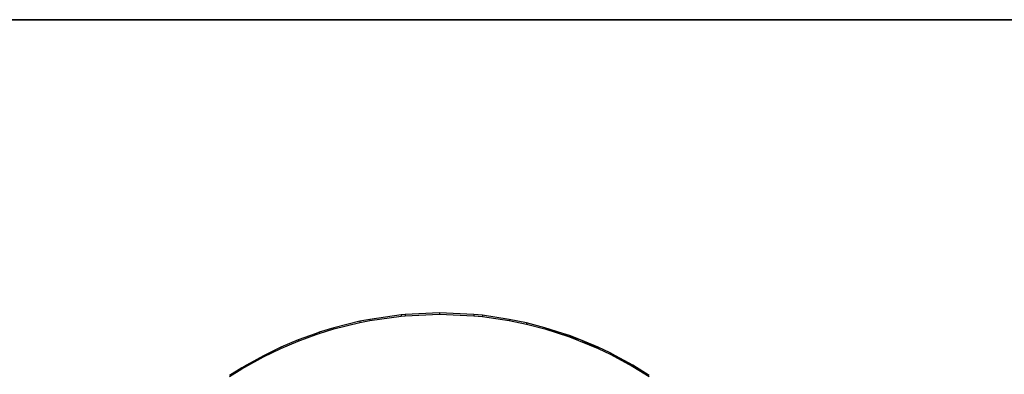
# Model space of a CAD drawing. Extents: x -14.1 to 25.9, y -14 to -1.3.
# Tile 32 of 34: x 8.9 to 10, y -1.7 to -1.3. Entities that reach past the tile are written whole.
import ezdxf

# ---------------------------------------------------------------- set-up
doc = ezdxf.new("R2010")
doc.units = 0
doc.header["$LTSCALE"] = 2.54
doc.layers.get('0').update_dxf_attribs({"color": 13, "linetype": 'CONTINUOUS'})

# ---------------------------------------------------------------- blocks, each defined once
blk = doc.blocks.new('GRUPUJ_3')
at = {"color": 0}
for p, q in [((0.1, 3.62), (11.9, 3.62)), ((11.9, 3.62, 5.2), (0.1, 3.62, 5.2)), ((9.4014, 3.2856, 5.1908), (9.3728, 3.2784, 5.1906)), ((9.4125, 3.2877, 5.1908), (9.4014, 3.2856, 5.1908)), ((9.4472, 3.2927, 5.191), (9.4125, 3.2877, 5.1908)), ((9.4516, 3.2931, 5.191), (9.4472, 3.2927, 5.191)), ((9.4898, 3.2948, 5.191), (9.4516, 3.2931, 5.191)), ((9.528, 3.2931, 5.191), (9.4898, 3.2948, 5.191)), ((9.5375, 3.2922, 5.1909), (9.528, 3.2931, 5.191)), ((9.5671, 3.2877, 5.1908), (9.5375, 3.2922, 5.1909)), ((9.5864, 3.2837, 5.1907), (9.5671, 3.2877, 5.1908)), ((9.3728, 3.2784, 5.1906), (9.3564, 3.2734, 5.1904)), ((9.6067, 3.2784, 5.1906), (9.5864, 3.2837, 5.1907)), ((9.6265, 3.2722, 5.1904), (9.6067, 3.2784, 5.1906)), ((9.3333, 3.265, 5.1902), (9.3138, 3.2567, 5.19)), ((9.353, 3.2722, 5.1904), (9.3333, 3.265, 5.1902)), ((9.3564, 3.2734, 5.1904), (9.353, 3.2722, 5.1904)), ((9.6337, 3.2697, 5.1903), (9.6265, 3.2722, 5.1904)), ((9.6462, 3.265, 5.1902), (9.6337, 3.2697, 5.1903)), ((9.6657, 3.2567, 5.19), (9.6462, 3.265, 5.1902)), ((9.3138, 3.2567, 5.19), (9.2946, 3.2474, 5.1897)), ((9.6789, 3.2505, 5.1898), (9.6657, 3.2567, 5.19)), ((9.2946, 3.2474, 5.1897), (9.2757, 3.237, 5.1894)), ((9.685, 3.2474, 5.1897), (9.6789, 3.2505, 5.1898)), ((9.7039, 3.237, 5.1894), (9.685, 3.2474, 5.1897)), ((9.2707, 3.2341, 5.1893), (9.2572, 3.2256, 5.1891)), ((9.2757, 3.237, 5.1894), (9.2707, 3.2341, 5.1893)), ((9.7223, 3.2256, 5.1891), (9.7039, 3.237, 5.1894))]:
    blk.add_line(p, q, dxfattribs=at)
blk = doc.blocks.new('GRUPUJ_6')
at = {"color": 0}
for p, q in [((14.1, 12.72), (25.9, 12.72)), ((25.9, 12.72, 5.2), (14.1, 12.72, 5.2)), ((23.4125, 12.3877, 5.1908), (23.4014, 12.3856, 5.1908)), ((23.4125, 12.3877, 5.1908), (23.4014, 12.3856, 5.1908)), ((23.4014, 12.3842, 5.2407), (23.4125, 12.3864, 5.2408)), ((23.4014, 12.3842, 5.2407), (23.4125, 12.3864, 5.2408)), ((23.4472, 12.3927, 5.191), (23.4125, 12.3877, 5.1908)), ((23.4472, 12.3927, 5.191), (23.4125, 12.3877, 5.1908)), ((23.4125, 12.3864, 5.2408), (23.4472, 12.3913, 5.2409)), ((23.4125, 12.3864, 5.2408), (23.4472, 12.3913, 5.2409)), ((23.4125, 12.3877, 5.1908), (23.4125, 12.3864, 5.2408)), ((23.4125, 12.3877, 5.1908), (23.4125, 12.3864, 5.2408)), ((23.4516, 12.3931, 5.191), (23.4472, 12.3927, 5.191)), ((23.4516, 12.3931, 5.191), (23.4472, 12.3927, 5.191)), ((23.4472, 12.3927, 5.191), (23.4472, 12.3913, 5.2409)), ((23.4472, 12.3927, 5.191), (23.4472, 12.3913, 5.2409)), ((23.4472, 12.3913, 5.2409), (23.4516, 12.3917, 5.241)), ((23.4472, 12.3913, 5.2409), (23.4516, 12.3917, 5.241)), ((23.4898, 12.3948, 5.191), (23.4516, 12.3931, 5.191)), ((23.4898, 12.3948, 5.191), (23.4516, 12.3931, 5.191)), ((23.4516, 12.3917, 5.241), (23.4898, 12.3935, 5.241)), ((23.4516, 12.3917, 5.241), (23.4898, 12.3935, 5.241)), ((23.4516, 12.3931, 5.191), (23.4516, 12.3917, 5.241)), ((23.4516, 12.3931, 5.191), (23.4516, 12.3917, 5.241)), ((23.528, 12.3931, 5.191), (23.4898, 12.3948, 5.191)), ((23.4898, 12.3948, 5.191), (23.4898, 12.3935, 5.241)), ((23.4898, 12.3948, 5.191), (23.4898, 12.3935, 5.241)), ((23.528, 12.3931, 5.191), (23.4898, 12.3948, 5.191)), ((23.4898, 12.3935, 5.241), (23.528, 12.3917, 5.241)), ((23.4898, 12.3935, 5.241), (23.528, 12.3917, 5.241)), ((23.5375, 12.3922, 5.1909), (23.528, 12.3931, 5.191)), ((23.528, 12.3931, 5.191), (23.528, 12.3917, 5.241)), ((23.528, 12.3931, 5.191), (23.528, 12.3917, 5.241)), ((23.5375, 12.3922, 5.1909), (23.528, 12.3931, 5.191)), ((23.528, 12.3917, 5.241), (23.5375, 12.3908, 5.2409)), ((23.528, 12.3917, 5.241), (23.5375, 12.3908, 5.2409)), ((23.5375, 12.3922, 5.1909), (23.5375, 12.3908, 5.2409)), ((23.5671, 12.3877, 5.1908), (23.5375, 12.3922, 5.1909)), ((23.5375, 12.3922, 5.1909), (23.5375, 12.3908, 5.2409)), ((23.5671, 12.3877, 5.1908), (23.5375, 12.3922, 5.1909)), ((23.5375, 12.3908, 5.2409), (23.5671, 12.3864, 5.2408)), ((23.5375, 12.3908, 5.2409), (23.5671, 12.3864, 5.2408)), ((23.5864, 12.3837, 5.1907), (23.5671, 12.3877, 5.1908)), ((23.5671, 12.3877, 5.1908), (23.5671, 12.3864, 5.2408)), ((23.5671, 12.3877, 5.1908), (23.5671, 12.3864, 5.2408)), ((23.5864, 12.3837, 5.1907), (23.5671, 12.3877, 5.1908)), ((23.5671, 12.3864, 5.2408), (23.5864, 12.3823, 5.2407)), ((23.5671, 12.3864, 5.2408), (23.5864, 12.3823, 5.2407)), ((23.3728, 12.3784, 5.1906), (23.3564, 12.3734, 5.1904)), ((23.3728, 12.3784, 5.1906), (23.3564, 12.3734, 5.1904)), ((23.3564, 12.372, 5.2404), (23.3728, 12.3771, 5.2405)), ((23.3564, 12.372, 5.2404), (23.3728, 12.3771, 5.2405)), ((23.4014, 12.3856, 5.1908), (23.3728, 12.3784, 5.1906)), ((23.4014, 12.3856, 5.1908), (23.3728, 12.3784, 5.1906)), ((23.3728, 12.3771, 5.2405), (23.4014, 12.3842, 5.2407)), ((23.3728, 12.3771, 5.2405), (23.4014, 12.3842, 5.2407)), ((23.3728, 12.3784, 5.1906), (23.3728, 12.3771, 5.2405)), ((23.3728, 12.3784, 5.1906), (23.3728, 12.3771, 5.2405)), ((23.4014, 12.3856, 5.1908), (23.4014, 12.3842, 5.2407)), ((23.4014, 12.3856, 5.1908), (23.4014, 12.3842, 5.2407)), ((23.6067, 12.3784, 5.1906), (23.5864, 12.3837, 5.1907)), ((23.5864, 12.3837, 5.1907), (23.5864, 12.3823, 5.2407)), ((23.5864, 12.3837, 5.1907), (23.5864, 12.3823, 5.2407)), ((23.6067, 12.3784, 5.1906), (23.5864, 12.3837, 5.1907)), ((23.5864, 12.3823, 5.2407), (23.6067, 12.3771, 5.2405)), ((23.5864, 12.3823, 5.2407), (23.6067, 12.3771, 5.2405)), ((23.6067, 12.3784, 5.1906), (23.6067, 12.3771, 5.2405)), ((23.6265, 12.3722, 5.1904), (23.6067, 12.3784, 5.1906)), ((23.6067, 12.3784, 5.1906), (23.6067, 12.3771, 5.2405)), ((23.6265, 12.3722, 5.1904), (23.6067, 12.3784, 5.1906)), ((23.6265, 12.3722, 5.1904), (23.6067, 12.3771, 5.2405)), ((23.6265, 12.3722, 5.1904), (23.6067, 12.3771, 5.2405)), ((23.6067, 12.3771, 5.2405), (23.6337, 12.3684, 5.2403)), ((23.6067, 12.3771, 5.2405), (23.6337, 12.3684, 5.2403)), ((23.3333, 12.365, 5.1902), (23.3138, 12.3567, 5.19)), ((23.3333, 12.365, 5.1902), (23.3138, 12.3567, 5.19)), ((23.353, 12.3722, 5.1904), (23.3333, 12.365, 5.1902)), ((23.353, 12.3722, 5.1904), (23.3333, 12.365, 5.1902)), ((23.3333, 12.3636, 5.2402), (23.353, 12.3709, 5.2404)), ((23.3333, 12.3636, 5.2402), (23.353, 12.3709, 5.2404)), ((23.3333, 12.365, 5.1902), (23.3333, 12.3636, 5.2402)), ((23.3333, 12.365, 5.1902), (23.3333, 12.3636, 5.2402)), ((23.3564, 12.3734, 5.1904), (23.353, 12.3722, 5.1904)), ((23.3564, 12.3734, 5.1904), (23.353, 12.3722, 5.1904)), ((23.353, 12.3722, 5.1904), (23.353, 12.3709, 5.2404)), ((23.353, 12.3722, 5.1904), (23.353, 12.3709, 5.2404)), ((23.353, 12.3709, 5.2404), (23.3564, 12.372, 5.2404)), ((23.353, 12.3709, 5.2404), (23.3564, 12.372, 5.2404)), ((23.3564, 12.3734, 5.1904), (23.3564, 12.372, 5.2404)), ((23.3564, 12.3734, 5.1904), (23.3564, 12.372, 5.2404)), ((23.6337, 12.3697, 5.1903), (23.6265, 12.3722, 5.1904)), ((23.6265, 12.3722, 5.1904), (23.6337, 12.3684, 5.2403)), ((23.6265, 12.3722, 5.1904), (23.6337, 12.3684, 5.2403)), ((23.6337, 12.3697, 5.1903), (23.6265, 12.3722, 5.1904)), ((23.6462, 12.365, 5.1902), (23.6337, 12.3697, 5.1903)), ((23.6337, 12.3697, 5.1903), (23.6337, 12.3684, 5.2403)), ((23.6337, 12.3697, 5.1903), (23.6337, 12.3684, 5.2403)), ((23.6462, 12.365, 5.1902), (23.6337, 12.3697, 5.1903)), ((23.6462, 12.365, 5.1902), (23.6337, 12.3684, 5.2403)), ((23.6462, 12.365, 5.1902), (23.6337, 12.3684, 5.2403)), ((23.6337, 12.3684, 5.2403), (23.6657, 12.3553, 5.2399)), ((23.6337, 12.3684, 5.2403), (23.6657, 12.3553, 5.2399)), ((23.6657, 12.3567, 5.19), (23.6462, 12.365, 5.1902)), ((23.6657, 12.3553, 5.2399), (23.6462, 12.365, 5.1902)), ((23.6657, 12.3553, 5.2399), (23.6462, 12.365, 5.1902)), ((23.6657, 12.3567, 5.19), (23.6462, 12.365, 5.1902)), ((23.3138, 12.3567, 5.19), (23.2946, 12.3474, 5.1897)), ((23.3138, 12.3567, 5.19), (23.2946, 12.3474, 5.1897)), ((23.2946, 12.346, 5.2397), (23.3138, 12.3553, 5.2399)), ((23.2946, 12.346, 5.2397), (23.3138, 12.3553, 5.2399)), ((23.3138, 12.3553, 5.2399), (23.3333, 12.3636, 5.2402)), ((23.3138, 12.3553, 5.2399), (23.3333, 12.3636, 5.2402)), ((23.3138, 12.3567, 5.19), (23.3138, 12.3553, 5.2399)), ((23.3138, 12.3567, 5.19), (23.3138, 12.3553, 5.2399)), ((23.6657, 12.3567, 5.19), (23.6657, 12.3553, 5.2399)), ((23.6789, 12.3505, 5.1898), (23.6657, 12.3567, 5.19)), ((23.6657, 12.3567, 5.19), (23.6657, 12.3553, 5.2399)), ((23.6789, 12.3505, 5.1898), (23.6657, 12.3567, 5.19)), ((23.6657, 12.3553, 5.2399), (23.6789, 12.3491, 5.2398)), ((23.6657, 12.3553, 5.2399), (23.6789, 12.3491, 5.2398)), ((23.2707, 12.3327, 5.2393), (23.2946, 12.346, 5.2397)), ((23.2707, 12.3327, 5.2393), (23.2946, 12.346, 5.2397)), ((23.2946, 12.3474, 5.1897), (23.2757, 12.337, 5.1894)), ((23.2946, 12.3474, 5.1897), (23.2757, 12.337, 5.1894)), ((23.2946, 12.346, 5.2397), (23.2757, 12.337, 5.1894)), ((23.2946, 12.346, 5.2397), (23.2757, 12.337, 5.1894)), ((23.2946, 12.3474, 5.1897), (23.2946, 12.346, 5.2397)), ((23.2946, 12.3474, 5.1897), (23.2946, 12.346, 5.2397)), ((23.685, 12.3474, 5.1897), (23.6789, 12.3505, 5.1898)), ((23.6789, 12.3505, 5.1898), (23.6789, 12.3491, 5.2398)), ((23.6789, 12.3505, 5.1898), (23.6789, 12.3491, 5.2398)), ((23.685, 12.3474, 5.1897), (23.6789, 12.3505, 5.1898)), ((23.685, 12.3474, 5.1897), (23.6789, 12.3491, 5.2398)), ((23.6789, 12.3491, 5.2398), (23.7039, 12.3356, 5.2394)), ((23.685, 12.3474, 5.1897), (23.6789, 12.3491, 5.2398)), ((23.6789, 12.3491, 5.2398), (23.7039, 12.3356, 5.2394)), ((23.685, 12.3474, 5.1897), (23.7039, 12.3356, 5.2394)), ((23.7039, 12.337, 5.1894), (23.685, 12.3474, 5.1897)), ((23.685, 12.3474, 5.1897), (23.7039, 12.3356, 5.2394)), ((23.7039, 12.337, 5.1894), (23.685, 12.3474, 5.1897)), ((23.2707, 12.3341, 5.1893), (23.2572, 12.3256, 5.1891)), ((23.2707, 12.3341, 5.1893), (23.2572, 12.3256, 5.1891)), ((23.2572, 12.3242, 5.2391), (23.2707, 12.3327, 5.2393)), ((23.2572, 12.3242, 5.2391), (23.2707, 12.3327, 5.2393)), ((23.2757, 12.337, 5.1894), (23.2707, 12.3327, 5.2393)), ((23.2757, 12.337, 5.1894), (23.2707, 12.3341, 5.1893)), ((23.2757, 12.337, 5.1894), (23.2707, 12.3327, 5.2393)), ((23.2757, 12.337, 5.1894), (23.2707, 12.3341, 5.1893)), ((23.2707, 12.3341, 5.1893), (23.2707, 12.3327, 5.2393)), ((23.2707, 12.3341, 5.1893), (23.2707, 12.3327, 5.2393)), ((23.7039, 12.337, 5.1894), (23.7039, 12.3356, 5.2394)), ((23.7223, 12.3256, 5.1891), (23.7039, 12.337, 5.1894)), ((23.7039, 12.337, 5.1894), (23.7039, 12.3356, 5.2394)), ((23.7223, 12.3256, 5.1891), (23.7039, 12.337, 5.1894)), ((23.7039, 12.3356, 5.2394), (23.7223, 12.3242, 5.2391)), ((23.7039, 12.3356, 5.2394), (23.7223, 12.3242, 5.2391))]:
    blk.add_line(p, q, dxfattribs=at)
blk.add_blockref('GRUPUJ_3', (14, 9.1), dxfattribs=at)

msp = doc.modelspace()

# ---------------------------------------------------------------- block references
at = {"color": 0}
msp.add_blockref('GRUPUJ_6', (-14.142, -14.02, -0.1499), dxfattribs=at)

doc.saveas('drawing.dxf')
